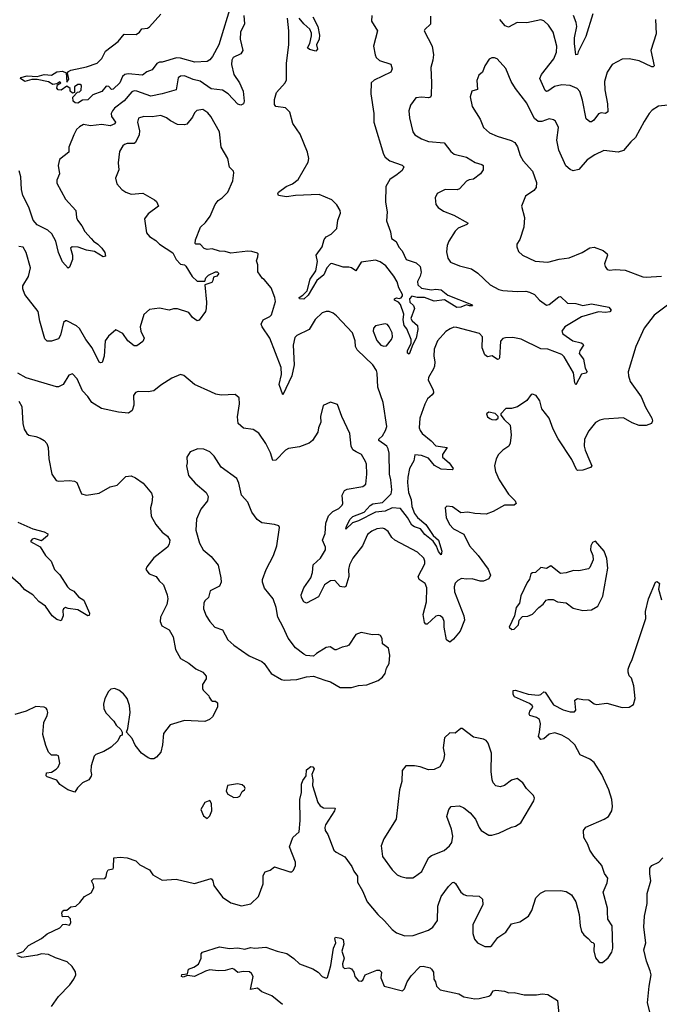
# Model space of a CAD drawing. Extents: x 2220333 to 2384341, y 721037 to 894043.
# Tile 199 of 256: x 2286319 to 2290879, y 847786 to 854805. Entities that reach past the tile are written whole.
import ezdxf

# ---------------------------------------------------------------- set-up
doc = ezdxf.new("R2010")
doc.units = 0

msp = doc.modelspace()

# ---------------------------------------------------------------- linework, layer by layer
at = {"layer": '0CON10XD'}
for points in [[(2287831.1, 854928.9), (2287738.1, 854625), (2287695, 854542.5), (2287675, 854517.5), (2287655, 854506.7), (2287567.7, 854502.3), (2287465, 854530), (2287438.3, 854531.7), (2287335, 854502), (2287315, 854501.2), (2287297.7, 854492.3), (2287265, 854447.5), (2287225, 854433.3), (2287195, 854410), (2287091.7, 854418.3), (2287070, 854415), (2287051.3, 854398.7), (2287032.5, 854355), (2286985, 854310), (2286975, 854307.5), (2286955, 854327.5), (2286935, 854330), (2286905, 854292.5), (2286841.7, 854268.3), (2286805, 854233.3), (2286768.3, 854231.7), (2286735, 854210), (2286715, 854212.5), (2286700, 854225), (2286698.3, 854251.7), (2286731.7, 854288.3), (2286745, 854290), (2286758.3, 854301.7), (2286760, 854335), (2286751.7, 854341.7), (2286735, 854342.5), (2286710, 854325), (2286710, 854285), (2286695, 854280), (2286680, 854295), (2286680, 854315), (2286655, 854330), (2286615, 854302.5), (2286593.8, 854303.8), (2286583.6, 854316.4), (2286590, 854340), (2286612.5, 854355), (2286605, 854362.5), (2286583.3, 854346.7), (2286555, 854343.3), (2286525, 854360.8), (2286445, 854378.6), (2286405, 854379.4), (2286355, 854363.5), (2286326.2, 854385), (2286326.4, 854393.6), (2286373.6, 854403.6), (2286445, 854400.6), (2286495, 854413.5), (2286545, 854409.5), (2286585, 854432.5), (2286625, 854437.5), (2286650, 854425), (2286655, 854360), (2286669.3, 854380.7), (2286660, 854425), (2286667.5, 854435), (2286685, 854444.2), (2286761.7, 854461.7), (2286795, 854467.5), (2286872.5, 854495), (2286905, 854527.5), (2286930.7, 854579.3), (2287021.1, 854648.9), (2287065, 854702.5), (2287149.7, 854700.3), (2287173.8, 854715), (2287189.3, 854740.7), (2287230, 854745), (2287245, 854753.8), (2287325.8, 854844.2)], [(2287917.9, 854835), (2287921.5, 854775), (2287892.5, 854715), (2287892.2, 854665), (2287910, 854585), (2287895, 854560.5), (2287842.2, 854535), (2287832.8, 854517.2), (2287829.7, 854485), (2287845.3, 854415), (2287885.4, 854355), (2287912.1, 854295), (2287920.6, 854225), (2287914.2, 854205.8), (2287895, 854196), (2287875, 854202), (2287805.4, 854275), (2287765, 854302.2), (2287685, 854312.4), (2287605, 854367), (2287555, 854379.3), (2287495, 854403.7), (2287465, 854403.1), (2287449.2, 854390.8), (2287434.4, 854305.6), (2287335, 854275.3), (2287255, 854260.6), (2287155, 854295.4), (2287135, 854296.9), (2287119.6, 854290.4), (2287063.9, 854226.1), (2286996.2, 854175), (2286980, 854155), (2286971.8, 854135), (2286972.8, 854115), (2287002.7, 854075), (2286997.9, 854062.1), (2286965, 854048.2), (2286905, 854057.7), (2286825, 854048.4), (2286775, 854056.7), (2286745, 854041.9), (2286725, 854021.9), (2286705, 853983.8), (2286670.8, 853895), (2286669.7, 853860.3), (2286602.9, 853807.1), (2286594.3, 853765), (2286602, 853705), (2286585, 853660), (2286585, 853640), (2286646.2, 853525), (2286718.8, 853445), (2286723.3, 853395), (2286730.9, 853375), (2286763.1, 853335), (2286784.2, 853294.2), (2286829.2, 853245), (2286844.7, 853224.7), (2286875.6, 853205), (2286905.6, 853175), (2286926, 853145), (2286931.2, 853118.8), (2286915, 853114.3), (2286851.9, 853151.9), (2286795, 853161.8), (2286736.6, 853183.4), (2286692.5, 853185), (2286680.6, 853175), (2286696.9, 853125), (2286695.7, 853095), (2286675, 853040), (2286665, 853033.3), (2286625, 853078), (2286595.4, 853145), (2286577.7, 853225), (2286547.5, 853277.5), (2286519.1, 853305), (2286445, 853343.1), (2286416.1, 853376.1), (2286385, 853468.5), (2286340.9, 853550.9), (2286331.4, 853595), (2286328.4, 853685), (2286315, 853727.1)], [(2288830, 854835), (2288826.7, 854795), (2288870, 854725), (2288842.9, 854615), (2288852.5, 854555), (2288860, 854535), (2288883.8, 854513.8), (2288965, 854487.5), (2288975.6, 854455), (2288965, 854431.4), (2288845.5, 854374.5), (2288824.2, 854355), (2288821.9, 854275), (2288844.2, 854135), (2288843.1, 854075), (2288913.1, 853845), (2288924.2, 853825), (2288957.5, 853797.5), (2289046.8, 853766.8), (2289057.5, 853755), (2289045, 853730), (2289009.4, 853700.6), (2288958, 853665), (2288929.5, 853615), (2288926.5, 853505), (2288938.1, 853435), (2288935, 853370), (2288962.3, 853292.3), (2288970, 853245), (2289003.6, 853223.6), (2289022.7, 853182.7), (2289047.1, 853157.1), (2289074, 853095), (2289145, 853072.3), (2289173.8, 853045), (2289180.9, 853005), (2289174.4, 852975.6), (2289155, 852937.5), (2289158.1, 852915), (2289185, 852891.5), (2289255, 852878.9), (2289286.4, 852883.6), (2289325, 852879.6), (2289370.8, 852840.8), (2289540, 852775), (2289547.5, 852765), (2289525.8, 852764.2), (2289505, 852772), (2289465, 852754.5), (2289435, 852753.6), (2289347, 852807), (2289275, 852799.2), (2289205.4, 852825.4), (2289153.2, 852823.2), (2289115, 852834), (2289098.8, 852815), (2289100.3, 852790.3), (2289127.6, 852767.6), (2289134.6, 852745), (2289108, 852675), (2289117.5, 852657.5), (2289154.4, 852625), (2289157.3, 852595), (2289146.9, 852535), (2289121.5, 852488.5), (2289095, 852420), (2289085, 852426.7), (2289083.9, 852445), (2289110.3, 852499.7), (2289110, 852525), (2289080.1, 852600.1), (2289061.5, 852625), (2289053.5, 852665), (2289058.5, 852705), (2289033.2, 852773.2), (2289020.3, 852790.3), (2288992.5, 852805), (2288991.1, 852815), (2289005, 852822.5), (2289025, 852816), (2289038.3, 852821.7), (2289048.8, 852835), (2289048.8, 852845), (2289022.3, 852892.3), (2289010, 852935), (2288985.6, 852975.6), (2288929.2, 853049.2), (2288888.8, 853078.8), (2288855, 853091.2), (2288755, 853075.3), (2288715, 853014.5), (2288685.8, 853035.8), (2288665, 853040), (2288625, 853040.3), (2288545, 853066.4), (2288535, 853064.7), (2288509.5, 853035), (2288487.6, 852985), (2288436.8, 852945), (2288375, 852840.9), (2288345, 852812.9), (2288313.3, 852815), (2288310.8, 852825), (2288338.4, 852841.6), (2288367.8, 852872.2), (2288391.1, 852955), (2288430.6, 853015), (2288441.5, 853081.5), (2288432.9, 853125), (2288475, 853185.7), (2288491.2, 853238.8), (2288504.1, 853255.9), (2288539.4, 853275), (2288581.2, 853315), (2288587.7, 853375), (2288605.6, 853425), (2288604.4, 853445), (2288581.4, 853485), (2288545, 853521.4), (2288455, 853557.5), (2288285, 853551.8), (2288221.5, 853541.5), (2288165, 853552.5), (2288158.8, 853565), (2288164, 853575), (2288218, 853615), (2288264, 853635), (2288305.7, 853665), (2288375, 853790), (2288380.8, 853815), (2288370.9, 853860.9), (2288319.5, 853989.5), (2288265.7, 854065), (2288245.5, 854145.5), (2288215.5, 854175.5), (2288146, 854186), (2288135, 854200), (2288135.6, 854235), (2288150.6, 854285), (2288212.5, 854355), (2288221.4, 854375), (2288222.3, 854495), (2288238, 854625), (2288238.1, 854725), (2288228.6, 854815)], [(2288410, 854825), (2288445.7, 854755), (2288457.5, 854695), (2288454.2, 854665), (2288436.2, 854625), (2288443.3, 854595), (2288430.7, 854579.3), (2288385, 854591.4), (2288372.2, 854605), (2288388.5, 854635), (2288398.8, 854688.8), (2288399.1, 854709.1), (2288387.8, 854737.8), (2288345, 854774.2), (2288312.2, 854815)], [(2289249.3, 854830.7), (2289248, 854772), (2289206.7, 854735), (2289203.3, 854725), (2289260.8, 854615), (2289270.6, 854555), (2289265.7, 854515), (2289250, 854465), (2289255.7, 854355), (2289252.9, 854265), (2289247.4, 854252.6), (2289235, 854247.1), (2289185, 854252.9), (2289142.9, 854247.1), (2289106.2, 854195), (2289094, 854155), (2289098, 854105), (2289121.2, 854005), (2289136.7, 853985), (2289185, 853954.2), (2289235, 853935.8), (2289345, 853925.7), (2289394.2, 853865), (2289418, 853845), (2289504.2, 853824.2), (2289566.7, 853786.7), (2289613, 853773), (2289624.2, 853764.2), (2289624.2, 853735), (2289605, 853706.2), (2289555, 853668), (2289525, 853664.2), (2289505, 853654), (2289455, 853598.8), (2289437.5, 853592.5), (2289352.5, 853595), (2289296.7, 853565), (2289280.8, 853535), (2289286.1, 853486.1), (2289303.3, 853465), (2289340.9, 853440.9), (2289415, 853411.9), (2289516.7, 853355), (2289507.5, 853345), (2289445, 853317.5), (2289425, 853296.2), (2289378, 853225), (2289366, 853195), (2289361.2, 853148.8), (2289371.4, 853105), (2289390, 853075), (2289455, 853050.6), (2289539.8, 853029.8), (2289585, 852998.9), (2289674.4, 852915), (2289735, 852881.8), (2289765, 852873.1), (2289866, 852866), (2289928.3, 852868.3), (2289953, 852863), (2289988.8, 852845), (2290025.8, 852805.8), (2290075, 852770), (2290095, 852773.3), (2290162, 852828), (2290175, 852832.5), (2290225, 852784.4), (2290285, 852780.4), (2290335, 852766.8), (2290395, 852779.6), (2290520, 852755), (2290536, 852735), (2290527.8, 852722.2), (2290495, 852717.3), (2290445, 852722), (2290325, 852686.2), (2290205, 852615.7), (2290184.2, 852585), (2290191.9, 852565), (2290262.9, 852515), (2290321.3, 852501.3), (2290334.2, 852495), (2290338.9, 852485), (2290312.2, 852445), (2290307.8, 852425), (2290339.4, 852385), (2290351.7, 852321.7), (2290365.7, 852295), (2290355, 852285.8), (2290325, 852276.9), (2290285, 852202), (2290277.5, 852215), (2290267.7, 852287.7), (2290202.2, 852402.2), (2290185, 852417.8), (2290085, 852457.1), (2290035, 852459.2), (2289895, 852527.1), (2289835, 852538.5), (2289783.2, 852536.8), (2289765, 852532.5), (2289747.5, 852512.5), (2289739.1, 852395), (2289735, 852384), (2289725, 852383.1), (2289687.4, 852407.4), (2289655, 852400.8), (2289635, 852415.8), (2289616.2, 852465), (2289619.5, 852545), (2289598.6, 852568.6), (2289435, 852611.4), (2289415, 852612.5), (2289388, 852602), (2289358.3, 852581.7), (2289299.2, 852515), (2289274.2, 852455), (2289270.8, 852405), (2289278.6, 852365), (2289275.9, 852335.9), (2289270, 852315), (2289234.4, 852255), (2289230.6, 852235), (2289266.4, 852165), (2289269.5, 852145), (2289260.5, 852129.5), (2289227, 852103), (2289206.7, 852063.3), (2289171.5, 851965), (2289166.9, 851895), (2289173.3, 851875), (2289189.4, 851855), (2289253, 851803), (2289285, 851767.9), (2289365.8, 851755.8), (2289334.2, 851705.8), (2289334.6, 851685), (2289380.4, 851645), (2289410, 851605), (2289403.6, 851596.4), (2289325, 851600), (2289275.6, 851625.6), (2289235, 851679.1), (2289185, 851697.5), (2289137, 851703), (2289129.8, 851660.2), (2289099.1, 851605), (2289087.3, 851542.7)], [(2290851.4, 854805), (2290857.5, 854705), (2290820, 854585), (2290843.8, 854475), (2290835, 854468), (2290825, 854469.4), (2290735, 854510.4), (2290663.6, 854526.4), (2290615, 854524.4), (2290544.5, 854485.5), (2290508.3, 854431.7), (2290488.5, 854365), (2290490.4, 854305), (2290509.1, 854205), (2290512.9, 854147.1), (2290495, 854136), (2290465, 854141.2), (2290445, 854133.8), (2290411.7, 854088.3), (2290395, 854075.8), (2290385, 854075.7), (2290357.9, 854097.9), (2290331.9, 854231.9), (2290312.2, 854292.2), (2290294.5, 854314.5), (2290245, 854334.4), (2290185, 854339.6), (2290132.1, 854327.9), (2290085, 854294.5), (2290075, 854292.5), (2290065, 854300), (2290028.6, 854385), (2290039.4, 854415), (2290127.5, 854525), (2290146.9, 854573.1), (2290148.2, 854615), (2290121.9, 854715), (2290089.2, 854765), (2290056.3, 854796.3), (2290035, 854803.1), (2289935, 854782.9), (2289865, 854785.2), (2289805, 854751.8), (2289780.4, 854760.4), (2289742.7, 854805)], [(2290405, 854847.5), (2290356.1, 854683.9), (2290300, 854575), (2290295, 854557.5), (2290284.3, 854554.3), (2290274.2, 854635.8), (2290275.3, 854674.7), (2290292.1, 854755), (2290287.1, 854785), (2290268.5, 854835)], [(2290985, 854201.2), (2290872.7, 854187.3), (2290829.5, 854160.5), (2290806.7, 854135), (2290770.3, 854079.7), (2290710.8, 853965), (2290676.3, 853933.7), (2290625, 853871.4), (2290585, 853860.5), (2290485, 853872.2), (2290419.4, 853840.6), (2290365, 853805.6), (2290305, 853737.5), (2290265, 853728.1), (2290245, 853735.7), (2290213.1, 853763.1), (2290162.9, 853875), (2290150, 853945), (2290161.4, 854035), (2290140.3, 854080.3), (2290125, 854090.8), (2290095, 854096.9), (2290042.1, 854077.9), (2290015, 854080), (2289989.4, 854099.4), (2289959.3, 854159.3), (2289935, 854209.2), (2289853.9, 854313.9), (2289823.8, 854363.8), (2289785, 854456.7), (2289723.3, 854525), (2289705, 854533.8), (2289685, 854533.8), (2289667.3, 854522.7), (2289636.7, 854475), (2289618.3, 854431.7), (2289591.7, 854408.3), (2289578.8, 854371.2), (2289584, 854306), (2289543.3, 854295), (2289531.2, 854255), (2289546, 854185), (2289603.3, 854095), (2289626.7, 854035), (2289668.3, 853998.3), (2289724.3, 853974.3), (2289823.8, 853943.8), (2289848.8, 853928.8), (2289869.2, 853899.2), (2289886.8, 853836.8), (2289907.9, 853797.9), (2289975.8, 853725), (2290004, 853645), (2290002.3, 853607.7), (2289985, 853586.2), (2289925, 853546.7), (2289898, 853475), (2289919.2, 853395), (2289913.2, 853326.8), (2289885, 853237.5), (2289863.6, 853203.6), (2289863.3, 853185), (2289875, 853152.5), (2289903.3, 853125), (2289995, 853082.9), (2290085, 853075.7), (2290165, 853096.7), (2290235.9, 853105.9), (2290330, 853145), (2290385, 853177.8), (2290415, 853182.9), (2290478.3, 853158.3), (2290507.5, 853135), (2290510, 853125), (2290488.8, 853065), (2290492.5, 853045), (2290507.5, 853025), (2290525, 853018.8), (2290565, 853024.2), (2290635, 853019.4), (2290762.6, 852972.6), (2290785, 852969.4), (2290895, 852977.5)], [(2289087.3, 851542.7), (2289084.1, 851505), (2289091.7, 851435), (2289110.7, 851385), (2289114.4, 851334.4), (2289133.8, 851285), (2289156.5, 851255), (2289215, 851205.7), (2289267.8, 851127.8), (2289305.4, 851095.4), (2289329.5, 851015), (2289325, 850990), (2289305, 851012.9), (2289291.9, 851051.9), (2289267.8, 851087.8), (2289206.6, 851135), (2289176, 851176), (2289135, 851189), (2289115, 851202.3), (2289085, 851257.1), (2289035, 851319.4), (2288975, 851324.1), (2288925, 851301.9), (2288855, 851294.5), (2288735, 851231.9), (2288691.4, 851218.6), (2288645, 851173.3), (2288649.5, 851195), (2288675, 851244.4), (2288695, 851263.6), (2288776.3, 851293.7), (2288819, 851341), (2288837.4, 851352.6), (2288907.1, 851362.9), (2288967.5, 851425), (2288972.8, 851452.8), (2288966.3, 851525), (2288954.7, 851565), (2288953.8, 851715), (2288947.5, 851745), (2288936, 851765), (2288880, 851805), (2288880, 851815), (2288905, 851838.2), (2288928.4, 851875), (2288937.8, 851905), (2288909.6, 852075), (2288872.9, 852185), (2288868.6, 852285), (2288862.9, 852305), (2288837.5, 852345), (2288725, 852451.2), (2288714.2, 852475), (2288711.2, 852515), (2288692.7, 852572.7), (2288577.5, 852692.5), (2288555, 852712), (2288525, 852723.8), (2288505, 852724), (2288475, 852714), (2288425, 852668), (2288382.5, 852595), (2288295.5, 852554.5), (2288280.2, 852539.8), (2288268.2, 852485), (2288276.2, 852345), (2288260.3, 852265), (2288195, 852130), (2288169.1, 852205), (2288186.8, 852275), (2288182.9, 852325), (2288103.9, 852533.9), (2288049.1, 852615), (2288041.5, 852635), (2288055.2, 852664.8), (2288101.8, 852688.2), (2288115, 852701.2), (2288144, 852795), (2288139.2, 852825), (2288112.7, 852892.7), (2288063.3, 852953.3), (2288050.7, 852960.7), (2288017.5, 853007.5), (2288016.1, 853056.1), (2288007.5, 853085), (2288017.5, 853115), (2288020, 853135), (2288015, 853140), (2287975, 853152.5), (2287945, 853153.8), (2287825, 853141.2), (2287785, 853153.3), (2287745, 853153.8), (2287690.7, 853170.7), (2287655, 853166.7), (2287635, 853173.3), (2287605, 853203.8), (2287575, 853203.8), (2287569.3, 853209.3), (2287572, 853235), (2287609.2, 853325), (2287645, 853360), (2287677.5, 853405), (2287712.4, 853487.6), (2287735, 853516), (2287763.3, 853535), (2287804.2, 853575.8), (2287838.8, 853655), (2287847, 853713), (2287842.5, 853725), (2287815, 853752.5), (2287802.5, 853815), (2287756, 853895), (2287742.9, 854005), (2287682.5, 854115), (2287660.9, 854140.9), (2287625, 854164), (2287583, 854157), (2287565, 854141.2), (2287550.7, 854109.3), (2287510.4, 854059.6), (2287495, 854054.6), (2287445, 854056.9), (2287393.4, 854083.4), (2287365, 854105.5), (2287325, 854120.6), (2287265, 854113.1), (2287205, 854115.6), (2287167, 854103), (2287158.1, 854075), (2287172.8, 854012.8), (2287171.1, 853985), (2287145, 853928.8), (2287135, 853922), (2287085, 853922.5), (2287066.7, 853915), (2287054, 853905), (2287030, 853865), (2287020.8, 853785), (2287025.8, 853735), (2287002, 853675), (2287011.2, 853635), (2287046.7, 853595), (2287075.6, 853575.6), (2287115, 853561.4), (2287198.3, 853568.3), (2287281.2, 853521.2), (2287295, 853507.5), (2287310, 853475), (2287235, 853420), (2287208.8, 853385), (2287224, 853285), (2287245, 853260), (2287290.3, 853230.3), (2287315, 853204), (2287412, 853142), (2287434.3, 853094.3), (2287465, 853061.2), (2287495, 853056.2), (2287505, 853048.8), (2287550, 852975), (2287585, 852940), (2287638.3, 852941.7), (2287646.4, 852963.6), (2287665, 852982.5), (2287715, 853007.5), (2287727, 853007), (2287740, 852995), (2287725, 852977.5), (2287701.7, 852968.3), (2287697.5, 852945), (2287688.3, 852931.7), (2287640, 852915), (2287651.7, 852791.7), (2287648.8, 852745), (2287643.8, 852725), (2287598.3, 852661.7), (2287585, 852657.5), (2287552.1, 852682.1), (2287525, 852717.5), (2287445, 852743.3), (2287415, 852743.3), (2287385, 852734), (2287315, 852748.8), (2287245, 852738.8), (2287205, 852702.5), (2287178.6, 852615), (2287182.2, 852585), (2287207.8, 852535), (2287198.3, 852511.7), (2287155, 852480), (2287135, 852480), (2287090.8, 852515), (2287055, 852568), (2287005, 852593.3), (2286951.7, 852548.3), (2286929.2, 852515), (2286921.8, 852405), (2286908.5, 852361.5), (2286895, 852357.5), (2286885, 852362.9), (2286835, 852464.5), (2286790, 852525), (2286745, 852602.9), (2286725, 852621.4), (2286655, 852658), (2286645, 852658), (2286630.8, 852645), (2286611.5, 852555), (2286595, 852529.4), (2286545, 852512), (2286515, 852514), (2286498.6, 852528.6), (2286463.1, 852655), (2286450, 852725), (2286355, 852846.7), (2286341.2, 852885), (2286342.3, 852907.7), (2286381.2, 852975), (2286397.5, 853035), (2286365.8, 853145.8), (2286345, 853183.3), (2286313.3, 853186.7)], [(2290956.8, 852783.2), (2290842.4, 852697.6), (2290770.8, 852605), (2290712.5, 852475), (2290657.1, 852295), (2290658.6, 852265), (2290670.6, 852225), (2290750.5, 852115), (2290782, 852042), (2290826.2, 851965), (2290830, 851945), (2290823.6, 851926.4), (2290785, 851911.2), (2290735, 851912), (2290685, 851930), (2290625, 851966), (2290483.9, 851956.1), (2290455, 851950), (2290425, 851933.3), (2290375.9, 851874.1), (2290346.2, 851815), (2290344.4, 851765), (2290350, 851735), (2290383, 851657), (2290398, 851625), (2290388.3, 851611.7), (2290335, 851594), (2290295, 851591.2), (2290288.1, 851598.1), (2290255, 851670), (2290157.3, 851817.3), (2290123.5, 851885), (2290094.2, 851964.2), (2290041.7, 852031.7), (2290028.8, 852088.8), (2290002.5, 852125), (2289975, 852136.2), (2289965, 852133.3), (2289935, 852090), (2289867.5, 852045), (2289826.1, 852033.9), (2289785, 852033.3), (2289750, 851995), (2289750, 851985), (2289773.6, 851953.6), (2289816, 851915), (2289823.8, 851845), (2289816, 851785), (2289805.7, 851764.3), (2289763.3, 851735), (2289733.3, 851705), (2289715.9, 851674.1), (2289704.2, 851624.2), (2289712.5, 851585), (2289738.1, 851525), (2289805, 851422.9), (2289850.6, 851375), (2289858, 851355), (2289845, 851342.9), (2289775, 851343.5), (2289695, 851299.4), (2289645, 851279.2), (2289565, 851283.8), (2289513.9, 851293.9), (2289465, 851288.8), (2289405, 851331.2), (2289365, 851337.5), (2289352.5, 851325), (2289360, 851255), (2289383.8, 851205), (2289413.3, 851175), (2289485, 851137.5), (2289526.2, 851055), (2289587.1, 850985), (2289658.7, 850888.7), (2289677.1, 850845), (2289665, 850818.1), (2289625, 850802.7), (2289602.3, 850802.3), (2289545, 850818.9), (2289505.9, 850815.9), (2289468.3, 850821.7), (2289442.7, 850807.3), (2289423, 850787), (2289417.3, 850762.7), (2289419.2, 850725), (2289485.5, 850555), (2289491.1, 850525), (2289460, 850445), (2289412, 850388)], [(2288915, 852476.2), (2288935, 852480), (2288970, 852525), (2288978, 852545), (2288975, 852572.5), (2288953.8, 852615), (2288940.7, 852630.7), (2288925, 852636.2), (2288855, 852621.2), (2288840.8, 852605), (2288838.8, 852585), (2288865, 852517.5), (2288895, 852484), (2288915, 852476.2)], [(2289412, 850388), (2289385, 850368), (2289362.5, 850385), (2289345.6, 850475), (2289345.5, 850515.5), (2289335, 850540), (2289317.5, 850555), (2289305, 850558), (2289285, 850552), (2289225, 850496.2), (2289215, 850496.2), (2289205, 850507.5), (2289195.4, 850565), (2289219.5, 850655), (2289221.5, 850755), (2289210.8, 850785), (2289166.2, 850815), (2289160.8, 850835), (2289206.9, 850925), (2289208.6, 850945), (2289200.8, 850965), (2289155, 851010), (2288993.2, 851093.2), (2288972.7, 851112.7), (2288946.2, 851155), (2288920, 851175), (2288905, 851179.2), (2288865, 851174.3), (2288830.6, 851159.4), (2288799.2, 851135), (2288763.1, 851055), (2288694.2, 850965), (2288671.8, 850918.2), (2288664.5, 850885), (2288666.4, 850835), (2288645, 850764), (2288635, 850758.6), (2288615, 850760.6), (2288604, 850765), (2288565, 850805.7), (2288535, 850804), (2288493.1, 850775), (2288448.9, 850691.1), (2288365, 850646), (2288344.5, 850654.5), (2288328.1, 850685), (2288325.6, 850705), (2288344.5, 850755), (2288395.5, 850825), (2288406.7, 850865), (2288411.7, 850918.3), (2288465, 850965.7), (2288498.5, 851025), (2288500.6, 851045), (2288477.5, 851095), (2288497.1, 851142.9), (2288501.5, 851215), (2288521.1, 851268.9), (2288552, 851298), (2288595, 851319.2), (2288618.6, 851345), (2288622.9, 851355), (2288618.9, 851415), (2288635, 851448.6), (2288655, 851458.5), (2288765, 851476), (2288787.3, 851492.7), (2288793.1, 851565), (2288791.4, 851635), (2288785.7, 851655), (2288756.2, 851705), (2288717.5, 851725), (2288695, 851738.8), (2288682.9, 851765), (2288672.9, 851855), (2288615.7, 851975.7), (2288585, 852062.5), (2288535, 852077.5), (2288483.3, 852055), (2288464.3, 851975.7), (2288466, 851935), (2288450, 851895), (2288446, 851865), (2288406, 851805), (2288384.3, 851785.7), (2288315, 851760.8), (2288235, 851748.8), (2288214.3, 851735.7), (2288145, 851664), (2288125, 851661.2), (2288107, 851717), (2288075, 851783.8), (2288025, 851856.2), (2287985, 851883.8), (2287915, 851892), (2287878, 851925), (2287872.7, 851972.7), (2287886.1, 852066.1), (2287885, 852110), (2287855, 852133.3), (2287755, 852128.6), (2287717.5, 852135), (2287680.9, 852150.9), (2287566.7, 852205), (2287488.8, 852268.8), (2287465, 852276.2), (2287405, 852248.8), (2287325, 852198.8), (2287275, 852159.2), (2287235, 852151.4), (2287165, 852154.2), (2287145, 852146), (2287131.4, 852125), (2287134.1, 852055.9), (2287121.7, 852018.3), (2287095, 852000.8), (2287025, 852007.5), (2286903.6, 852033.6), (2286834.6, 852074.6), (2286805, 852119.2), (2286767.9, 852157.9), (2286728, 852245), (2286695, 852280), (2286670.5, 852269.5), (2286630, 852205), (2286595, 852188), (2286582.3, 852187.7), (2286365, 852252), (2286306.7, 852285)], [(2286314.1, 852084.1), (2286335, 852047.5), (2286342, 851925), (2286351.2, 851885), (2286370, 851855), (2286385, 851842.5), (2286435, 851834.3), (2286465, 851821.9), (2286493.9, 851803.9), (2286513, 851783), (2286523.3, 851755), (2286526.9, 851675), (2286548.8, 851565), (2286580.5, 851520.5), (2286595, 851513.8), (2286675, 851520), (2286710, 851515), (2286726.7, 851505), (2286760, 851425), (2286795, 851415.6), (2286885, 851428.9), (2286965, 851473.8), (2287013.9, 851486.1), (2287075, 851548), (2287115, 851552), (2287145, 851539.2), (2287200.3, 851500.3), (2287259.1, 851429.1), (2287267.1, 851405), (2287261.7, 851361.7), (2287252, 851325), (2287256.2, 851265), (2287289.2, 851205), (2287335, 851152), (2287373.2, 851123.2), (2287389.2, 851095), (2287385.7, 851065), (2287372.5, 851045), (2287275, 850969.4), (2287225.8, 850905), (2287218, 850885), (2287242, 850855), (2287293.3, 850835), (2287313.3, 850805), (2287345.8, 850775.8), (2287370.6, 850705), (2287375.6, 850675), (2287368.6, 850635), (2287324, 850545), (2287322, 850515), (2287332.5, 850482.5), (2287385, 850456), (2287414.2, 850404.2), (2287431.1, 850315), (2287465, 850250), (2287525, 850217.5), (2287575, 850177.5), (2287625, 850153.3), (2287650, 850125), (2287650, 850105), (2287623.3, 850065), (2287623, 850037), (2287627.5, 850025), (2287667.5, 849985), (2287670, 849975), (2287683.9, 849953.9), (2287695, 849947.5), (2287715, 849947.5), (2287730, 849935), (2287728.8, 849905), (2287693.9, 849836.1), (2287673.6, 849816.4), (2287639.3, 849800.7), (2287495, 849809.2), (2287392.9, 849777.1), (2287344.3, 849715.7), (2287338, 849635), (2287326.1, 849583.9), (2287295, 849547.5), (2287275, 849536.7), (2287255, 849536.2), (2287235, 849542), (2287188.8, 849575), (2287143.4, 849633.4), (2287120.5, 849680.5), (2287080, 849725), (2287089.3, 849750.7), (2287106.7, 849865), (2287101.9, 849915), (2287085.6, 849965), (2287058.7, 849998.7), (2287026.1, 850026.1), (2286995, 850036.7), (2286968.7, 850031.3), (2286953.7, 850016.3), (2286925.8, 849965), (2286917.1, 849925), (2286918.6, 849895), (2286933.2, 849863.2), (2286990, 849805), (2287007.5, 849775), (2287040, 849745), (2287050, 849725), (2287050, 849705), (2287035, 849700), (2287020, 849665), (2286970.6, 849619.4), (2286918.3, 849588.3), (2286862.9, 849567.1), (2286850, 849555), (2286828.8, 849485), (2286826.7, 849446.7), (2286832.5, 849425), (2286828.3, 849411.7), (2286812.5, 849385), (2286766.4, 849363.6), (2286730.7, 849329.3), (2286711.7, 849298.3), (2286662.5, 849315), (2286605, 849352.5), (2286585, 849382.5), (2286515, 849407.5), (2286507.5, 849415), (2286510, 849435), (2286545, 849440), (2286578.8, 849461.2), (2286593.8, 849475), (2286606.7, 849505), (2286596.4, 849556.4), (2286585, 849562.5), (2286545, 849562.5), (2286523.9, 849583.9), (2286505, 849630), (2286485, 849710), (2286490.8, 849795), (2286516, 849845), (2286520, 849865), (2286515.9, 849885.9), (2286507.3, 849897.3), (2286492.7, 849902.7), (2286435, 849907.5), (2286366.7, 849875), (2286285, 849852)], [(2289715, 851953.3), (2289730, 851965), (2289730, 851975), (2289708.3, 851998.3), (2289665, 852006.7), (2289647.5, 851995), (2289655, 851972.5), (2289671.7, 851961.7), (2289685, 851953.8), (2289715, 851953.3)], [(2288605, 850043.8), (2288685, 850044.2), (2288735, 850059.2), (2288795, 850064), (2288875, 850093.8), (2288905, 850116.7), (2288923.8, 850145), (2288935, 850182.5), (2288953.8, 850215), (2288957.1, 850275), (2288949.2, 850325), (2288906.7, 850355), (2288903, 850393), (2288892.5, 850415), (2288875, 850422.5), (2288835, 850420), (2288755, 850436.2), (2288715, 850421.2), (2288665, 850346.7), (2288651.7, 850338.3), (2288618.3, 850331.7), (2288575, 850312.5), (2288565, 850312.5), (2288533, 850333), (2288505, 850328.8), (2288435, 850286.7), (2288413, 850267), (2288362.5, 850272.5), (2288345, 850281.2), (2288285, 850326), (2288232.5, 850395), (2288198.1, 850475), (2288158.6, 850545), (2288147.1, 850615), (2288125.8, 850675), (2288065, 850752.5), (2288050.8, 850795), (2288050.8, 850815), (2288076.2, 850886.2), (2288129.2, 850985), (2288153.8, 851055), (2288172.5, 851185), (2288166.2, 851196.2), (2288135, 851206.7), (2288045, 851218.8), (2288012.4, 851242.4), (2287974.4, 851295), (2287945, 851365.8), (2287901.4, 851415), (2287881.2, 851501.2), (2287866.7, 851535), (2287755, 851615.8), (2287705, 851693.3), (2287675, 851723.8), (2287632, 851742), (2287590, 851745), (2287535, 851723.3), (2287510, 851685), (2287513.9, 851646.1), (2287508.8, 851625), (2287524, 851555), (2287571.1, 851501.1), (2287648.8, 851435), (2287664, 851405), (2287657.5, 851375), (2287610, 851315), (2287580.6, 851245), (2287575.6, 851165), (2287602.4, 851072.4), (2287628, 851025), (2287685, 850978.8), (2287733.8, 850915), (2287754.2, 850825), (2287755.8, 850794.2), (2287745, 850767.5), (2287677.9, 850732.1), (2287665.8, 850685), (2287641.2, 850665), (2287631.7, 850648.3), (2287630.8, 850605), (2287648, 850555), (2287674, 850515), (2287710, 850475), (2287765, 850456.2), (2287803.8, 850385), (2287845.9, 850345.9), (2287955, 850270), (2288045, 850228.8), (2288061.2, 850215), (2288112.5, 850145), (2288185, 850101.2), (2288205, 850096), (2288295, 850100.8), (2288365, 850120), (2288415, 850123.8), (2288495, 850096.2), (2288534.2, 850084.2), (2288605, 850043.8)], [(2286305, 851223.1), (2286414.2, 851174.2), (2286495, 851154), (2286520.7, 851140.7), (2286516.7, 851125), (2286475, 851088.8), (2286425, 851105.7), (2286409.5, 851100.5), (2286397.5, 851085), (2286465.7, 851045.7), (2286502.5, 850985), (2286543.3, 850945), (2286567.5, 850885), (2286605, 850847.5), (2286660.9, 850760.9), (2286676.7, 850745), (2286705, 850730.8), (2286739.7, 850689.7), (2286776.5, 850666.5), (2286817.1, 850575), (2286815, 850557.5), (2286805, 850553.8), (2286735, 850598), (2286663.8, 850606.2), (2286645, 850613.3), (2286632.5, 850605), (2286627, 850593), (2286630, 850555), (2286615, 850520), (2286585, 850530), (2286550, 850555), (2286503.8, 850625), (2286455, 850658), (2286413.8, 850705), (2286355, 850740.8), (2286325, 850775.7), (2286235.3, 850855.3)], [(2289828.3, 850458.3), (2289845, 850460), (2289875, 850490), (2289880, 850525), (2289905, 850550), (2289941.7, 850551.7), (2289975, 850567.5), (2290020, 850615), (2290051.7, 850638.3), (2290073.6, 850666.4), (2290088.3, 850671.7), (2290121.7, 850671.7), (2290153.6, 850653.6), (2290215, 850648.8), (2290265, 850610), (2290333.9, 850593.9), (2290395, 850597.5), (2290440, 850625), (2290476.7, 850695), (2290512, 850895), (2290505.9, 850964.1), (2290486.8, 851016.8), (2290425, 851087.5), (2290402.3, 851077.7), (2290392, 851055), (2290389.2, 851025), (2290406.2, 850985), (2290408.8, 850955), (2290385, 850900), (2290375, 850890), (2290305, 850876.7), (2290267, 850877), (2290215, 850861.2), (2290175, 850857.5), (2290105, 850912.5), (2290075, 850892.5), (2290035, 850900), (2289997, 850863), (2289975, 850862.5), (2289963.3, 850855), (2289953.6, 850816.4), (2289936.4, 850793.6), (2289892.7, 850697.3), (2289883.6, 850646.4), (2289860, 850615), (2289847.5, 850555), (2289810, 850475), (2289828.3, 850458.3)], [(2286300, 848145), (2286345, 848162.5), (2286383.3, 848205), (2286474.1, 848255.9), (2286515, 848288), (2286605, 848330), (2286626.4, 848353.6), (2286645, 848357.5), (2286675, 848350), (2286683, 848367), (2286682.5, 848395), (2286665, 848412.5), (2286625, 848410), (2286620, 848435), (2286625, 848450), (2286633, 848457), (2286655, 848457.5), (2286685, 848480), (2286720, 848485), (2286749.3, 848510.7), (2286782.5, 848555), (2286829.5, 848580.5), (2286847, 848617), (2286846.4, 848636.4), (2286832.5, 848665), (2286845, 848680), (2286926.8, 848683.2), (2286936.7, 848695), (2286940, 848725), (2286951.2, 848745), (2286985, 848752.5), (2286989.1, 848760.9), (2286990.7, 848829.3), (2287035, 848833.8), (2287085, 848828.8), (2287147.3, 848807.3), (2287175, 848778.8), (2287245, 848743.3), (2287269.5, 848709.5), (2287335, 848670), (2287435, 848676.7), (2287565, 848647.5), (2287685, 848682), (2287695.7, 848665.7), (2287702.4, 848632.4), (2287765, 848548.6), (2287825, 848510), (2287901.7, 848488.3), (2287967, 848503), (2288022.5, 848555), (2288055.7, 848645), (2288055.8, 848705), (2288070.6, 848729.4), (2288105, 848740.8), (2288135, 848765.8), (2288245, 848730), (2288260, 848730), (2288271.7, 848741.7), (2288285.7, 848775), (2288285, 848800), (2288242.3, 848907.7), (2288265.6, 848974.4), (2288312.2, 849015), (2288318.1, 849095), (2288316.5, 849245), (2288328.5, 849295), (2288329.4, 849355), (2288338.7, 849381.3), (2288361.2, 849415), (2288363, 849457), (2288395, 849480), (2288408.3, 849478.3), (2288418, 849465), (2288402.5, 849425), (2288410, 849385), (2288407.5, 849345), (2288445, 849223.3), (2288460.5, 849200.5), (2288485.9, 849185.9), (2288567.5, 849185), (2288563.3, 849165), (2288500, 849065), (2288494, 849045), (2288498, 849025), (2288516, 848995), (2288558, 848885), (2288575, 848869.2), (2288636.6, 848836.6), (2288687.4, 848767.4), (2288701.4, 848735), (2288728.9, 848698.9), (2288727.2, 848657.2), (2288762.9, 848595), (2288795.7, 848515), (2288871.5, 848425), (2288920.7, 848380.7), (2288975, 848318.8), (2289005, 848295.4), (2289065, 848272.9), (2289125.5, 848275.5), (2289235, 848313.6), (2289265, 848334.4), (2289297.1, 848382.9), (2289301.5, 848485), (2289325, 848553.3), (2289375.8, 848625), (2289405, 848653.8), (2289415, 848656.2), (2289427.3, 848647.3), (2289465, 848586.2), (2289485, 848568), (2289505, 848560.8), (2289595, 848556.2), (2289620, 848535), (2289622, 848495), (2289548.9, 848355), (2289549.3, 848289.3), (2289560.7, 848250.7), (2289583.1, 848223.1), (2289635, 848198), (2289675, 848198.8), (2289686.2, 848205), (2289728.3, 848261.7), (2289785, 848300), (2289825, 848360), (2289885, 848374), (2289947, 848413), (2289970, 848455), (2289998, 848545), (2290032.1, 848577.9), (2290065.8, 848594.2), (2290175, 848595.8), (2290215, 848588.8), (2290252.5, 848565), (2290283.8, 848515), (2290308.1, 848425), (2290314.2, 848345), (2290324, 848305), (2290340.3, 848280.3), (2290372.5, 848255), (2290395, 848227.5), (2290406.2, 848226.2), (2290416.1, 848216.1), (2290413.6, 848166.4), (2290425, 848117.5), (2290445, 848090), (2290455, 848083.3), (2290475, 848082.5), (2290514.1, 848115.9), (2290542, 848158), (2290549.2, 848185), (2290543.3, 848345), (2290513, 848393), (2290510.8, 848445), (2290510, 848470), (2290480, 848585), (2290507.3, 848652.7), (2290513.3, 848685), (2290488.8, 848718.8), (2290469.2, 848775), (2290412.1, 848842.1), (2290384.3, 848884.3), (2290370, 848925), (2290340.8, 848975), (2290340, 849025), (2290355, 849048.8), (2290485.6, 849104.4), (2290516.7, 849125), (2290540, 849165), (2290546.7, 849195), (2290540, 849245), (2290520, 849315), (2290470.5, 849425), (2290415, 849510), (2290385, 849532.2), (2290314.2, 849565), (2290277.1, 849635), (2290235, 849675.6), (2290185, 849704.5), (2290135, 849720), (2290095, 849711.5), (2290055, 849678.1), (2290035, 849674.4), (2290017.1, 849695), (2290025.7, 849725.7), (2290032.1, 849785), (2290025.6, 849815), (2290005, 849829.6), (2289956.7, 849845), (2289950.8, 849855), (2289957.1, 849875), (2289978, 849905), (2289974, 849915), (2289955, 849930), (2289847.6, 849977.6), (2289837.1, 849995), (2289836.4, 850023.6), (2289855, 850024.2), (2289945, 849995.4), (2290015, 849990.6), (2290035.5, 849994.5), (2290055, 850013.8), (2290065, 850010), (2290125, 849920.6), (2290195, 849884.4), (2290245, 849870), (2290275, 849871.2), (2290285, 849882.5), (2290276.4, 849953.6), (2290295, 849966), (2290335, 849957.5), (2290377, 849957), (2290415, 849926.7), (2290431.7, 849921.7), (2290505, 849931.2), (2290615, 849902), (2290665, 849904), (2290695, 849923.3), (2290707.5, 849965), (2290697, 850057), (2290680, 850110), (2290665, 850127.5), (2290656.4, 850153.6), (2290656.2, 850175), (2290672, 850215), (2290684.1, 850235.9), (2290784, 850535), (2290780.8, 850585), (2290801.2, 850675), (2290853.3, 850795), (2290865, 850800), (2290880, 850785), (2290873.3, 850745), (2290895, 850670)], [(2289075, 848688), (2289121.7, 848688.3), (2289135, 848693.8), (2289186.8, 848733.2), (2289235, 848830.8), (2289255, 848845.6), (2289345, 848882), (2289383.9, 848916.1), (2289399.7, 848940.3), (2289408, 848985), (2289397.5, 849035), (2289364.3, 849125), (2289378.8, 849175), (2289395, 849195.8), (2289455, 849201.4), (2289485, 849186), (2289529.8, 849149.8), (2289568.6, 849105), (2289594.3, 849045), (2289610, 849025), (2289665, 848992.5), (2289685, 848992), (2289735, 849005.7), (2289825, 849048), (2289855, 849056.2), (2289891.7, 849078.3), (2289986, 849235), (2289990, 849255), (2289983.6, 849273.6), (2289933.3, 849325), (2289906.7, 849365), (2289866.4, 849396.4), (2289825, 849382.5), (2289775, 849346.2), (2289745, 849336.7), (2289715, 849343.8), (2289694.3, 849364.3), (2289688, 849385), (2289680.8, 849445), (2289683.1, 849575), (2289658.3, 849648.3), (2289645, 849666.2), (2289625.8, 849675.8), (2289555, 849690), (2289475, 849752.5), (2289465, 849752.5), (2289425, 849717.5), (2289385, 849720), (2289347.5, 849685), (2289337.5, 849615), (2289347, 849567), (2289340, 849525), (2289315, 849477.5), (2289275, 849458.8), (2289235, 849456.2), (2289175, 849479.2), (2289135, 849486), (2289072.5, 849485), (2289047, 849453), (2289044.2, 849375), (2289027.1, 849315), (2289003.8, 849105), (2288914.3, 848965), (2288895.7, 848915), (2288905, 848840), (2288975, 848743.8), (2289009.5, 848709.5), (2289035.9, 848695.9), (2289075, 848688)], [(2287845, 849258.8), (2287875, 849261.2), (2287889.5, 849270.5), (2287906.4, 849303.6), (2287922.5, 849315), (2287927.5, 849325), (2287922.5, 849335), (2287905, 849350), (2287873, 849357), (2287800, 849345), (2287792.5, 849305), (2287803.6, 849283.6), (2287845, 849258.8)], [(2287655, 849110), (2287675, 849130), (2287690, 849165), (2287686.4, 849216.4), (2287675, 849237.5), (2287640, 849225), (2287610, 849175), (2287629.3, 849129.3), (2287655, 849110)], [(2290821.9, 847695), (2290795.8, 847795), (2290806.7, 847915), (2290820.8, 847995), (2290815.4, 848025.4), (2290787.1, 848092.9), (2290768.6, 848175), (2290783.3, 848225), (2290769.4, 848335), (2290773.5, 848415), (2290792.5, 848505), (2290792.9, 848575), (2290818.6, 848665), (2290810.8, 848715), (2290812, 848755), (2290826.2, 848775), (2290875, 848800), (2290905, 848830)], [(2288193.9, 847783.9), (2288116.7, 847846.7), (2288044.8, 847874.8), (2288015, 847901.2), (2287965, 847890), (2287983.8, 847985), (2287972.9, 848005), (2287956.7, 848016.7), (2287915, 848020.3), (2287875, 848013.3), (2287847.1, 848037.1), (2287835, 848040), (2287785, 848026.9), (2287735, 848023.1), (2287675, 848030.8), (2287645, 848022.9), (2287565.3, 847984.7), (2287515, 847990), (2287485, 847980), (2287473.6, 847983.6), (2287475, 847997.5), (2287515, 848002.5), (2287523.3, 848036.7), (2287560.7, 848049.3), (2287595, 848071.2), (2287612.5, 848115), (2287613.8, 848146.2), (2287622, 848158), (2287745, 848194.2), (2287815, 848184.3), (2287875, 848189.2), (2287925, 848178.6), (2287965, 848191.4), (2287995, 848186.2), (2288075, 848192.5), (2288155, 848163.8), (2288225, 848147.5), (2288275, 848112), (2288315, 848074), (2288409.7, 848039.7), (2288446.2, 848015), (2288475, 847982.9), (2288505, 847970.8), (2288514, 847976), (2288537.6, 848062.4), (2288555.8, 848185), (2288573.8, 848225), (2288566.7, 848255), (2288570, 848265), (2288608.3, 848258.3), (2288625, 848247.5), (2288630.8, 848215), (2288615.8, 848165), (2288632.5, 848115), (2288620, 848075), (2288622.3, 848052.3), (2288635, 848040), (2288665, 848046.7), (2288685, 848038.8), (2288701.2, 848015), (2288708, 847985), (2288735, 847954), (2288755, 847951.2), (2288765, 847956.7), (2288783.3, 847995), (2288795, 848001.2), (2288865, 848030), (2288885, 848028), (2288900, 848015), (2288894.1, 847974.1), (2288917.5, 847915), (2289048.3, 847881.7), (2289063.3, 847895), (2289082, 847945), (2289110.9, 847989.1), (2289175, 848054), (2289195, 848058.6), (2289245, 848045.8), (2289255.8, 848035), (2289269.2, 848015), (2289271.2, 847965), (2289283.3, 847945), (2289290, 847915), (2289318, 847888), (2289450.5, 847860.5), (2289485, 847839.2), (2289565, 847825.8), (2289595, 847826), (2289665, 847843.8), (2289677.3, 847852.7), (2289695, 847881.2), (2289715, 847885.7), (2289775, 847880), (2289807, 847867), (2289845, 847870), (2289915, 847853.3), (2290003.6, 847853.6), (2290045, 847861.2), (2290085, 847856.7), (2290153.3, 847813.3), (2290164.2, 847715)], [(2286545, 847770.8), (2286595, 847842), (2286676.2, 847925), (2286706.2, 847965), (2286718.8, 847995), (2286717.7, 848017.7), (2286693.3, 848055), (2286658.3, 848088.3), (2286575, 848116), (2286525, 848140), (2286475, 848146), (2286444.2, 848135.8), (2286335, 848120), (2286305, 848130)]]:
    msp.add_lwpolyline(points, dxfattribs=at)

doc.saveas('drawing.dxf')
